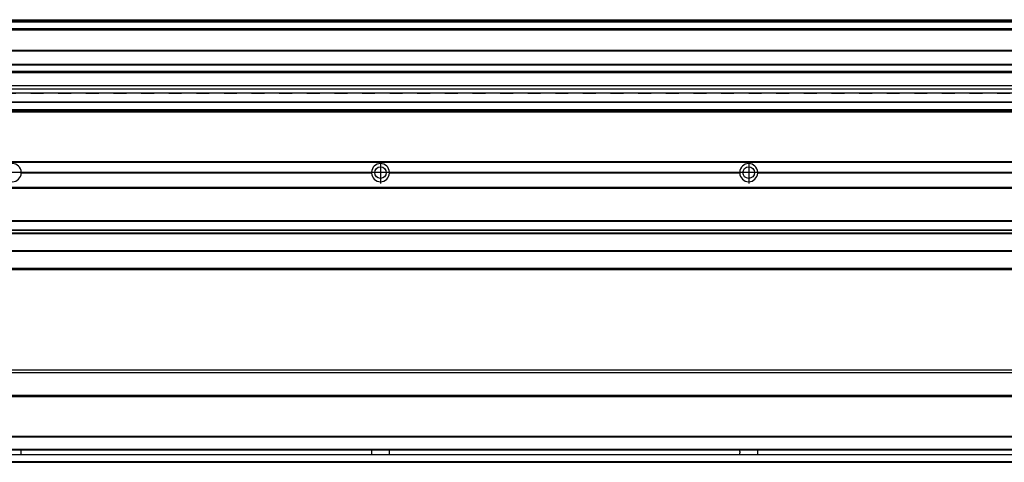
# Model space of a CAD drawing. Header units: millimetres. Extents: x -235 to 4016, y -109 to 485.
# Tile 36 of 44: x 2946 to 3481, y 92 to 332. Entities that reach past the tile are written whole.
import ezdxf

# ---------------------------------------------------------------- set-up
doc = ezdxf.new("R2010")
doc.units = ezdxf.units.MM
doc.linetypes.add('DASHED', pattern=[15, 7, -8])
doc.linetypes.add('DOT_CENTER', pattern=[14, 12, -1, 0, -1])
doc.layers.add('1', color=7, linetype='Continuous')

# ---------------------------------------------------------------- blocks, each defined once
blk = doc.blocks.new('Li-28_PERFIL__2', base_point=(830.43, 196.6))
at = {"color": 7, "linetype": 'Continuous'}
for p, q in [((830.43, 255.1), (3910.43, 255.1)), ((830.43, 254.85), (3910.43, 254.85)), ((2946.82, 249.4), (3137.04, 249.4)), ((3137.04, 248.8), (2946.82, 248.8)), ((2946.83, 249.1), (3137.03, 249.1)), ((3146.82, 249.4), (3337.04, 249.4)), ((3337.04, 248.8), (3146.82, 248.8)), ((3146.83, 249.1), (3337.03, 249.1)), ((3346.82, 249.4), (3537.04, 249.4)), ((3537.04, 248.8), (3346.82, 248.8)), ((3346.83, 249.1), (3537.03, 249.1)), ((3910.43, 241.1), (830.43, 241.1)), ((830.43, 240.85), (3910.43, 240.85)), ((830.43, 240.6), (3910.43, 240.6)), ((830.43, 223.1), (3910.43, 223.1)), ((830.43, 222.85), (3910.43, 222.85)), ((3910.43, 217.9), (830.43, 217.9)), ((830.43, 217.81), (3910.43, 217.81)), ((3910.43, 216.26), (830.43, 216.26)), ((830.43, 216.1), (3910.43, 216.1)), ((3910.43, 215.98), (830.43, 215.98)), ((3910.43, 206.6), (830.43, 206.6)), ((830.43, 206.51), (3910.43, 206.51)), ((3910.43, 197.1), (830.43, 197.1)), ((946.43, 196.61), (3910.43, 196.6))]:
    blk.add_line(p, q, dxfattribs=at)
for centre in [(3141.93, 249.1), (3341.93, 249.1)]:
    blk.add_circle(centre, 3.15, dxfattribs=at)
for centre, start, end in [((2941.93, 249.1), 3.5101, 176.4899), ((3141.93, 249.1), 3.5101, 176.4899), ((3341.93, 249.1), 3.5101, 176.4899), ((2941.93, 249.1), 183.5101, 356.4899), ((2941.93, 249.1), 0, 3.5101), ((2941.93, 249.1), 356.4899, 0), ((3141.93, 249.1), 176.4899, 180), ((3141.93, 249.1), 180, 183.5101), ((3141.93, 249.1), 183.5101, 356.4899), ((3141.93, 249.1), 0, 3.5101), ((3141.93, 249.1), 356.4899, 0), ((3341.93, 249.1), 176.4899, 180), ((3341.93, 249.1), 180, 183.5101), ((3341.93, 249.1), 183.5101, 356.4899), ((3341.93, 249.1), 0, 3.5101), ((3341.93, 249.1), 356.4899, 0)]:
    blk.add_arc(centre, 4.9, start, end, dxfattribs=at)
at = {"layer": '1', "color": 2, "linetype": 'DOT_CENTER'}
for p, q in [((3141.93, 255), (3141.93, 243.2)), ((3341.93, 255), (3341.93, 243.2)), ((2947.83, 249.1), (2936.03, 249.1)), ((3147.83, 249.1), (3136.03, 249.1)), ((3347.83, 249.1), (3336.03, 249.1))]:
    blk.add_line(p, q, dxfattribs=at)
blk = doc.blocks.new('Li-28__6', base_point=(799.62, 168.65))
blk.add_blockref('Li-28_PERFIL__2', (830.43, 196.6))
blk = doc.blocks.new('A2', base_point=(1171, 212))
blk.add_blockref('Li-28__6', (799.62, 168.65))
blk = doc.blocks.new('Li-28_PERFIL__7', base_point=(830.43, 91.9))
at = {"color": 7, "linetype": 'Continuous'}
for p, q in [((3775.01, 140.4), (953.85, 140.4)), ((3773.51, 141.9), (955.35, 141.9)), ((3775.48, 128.15), (953.38, 128.15)), ((953.38, 127.9), (3775.48, 127.9)), ((953.38, 127.65), (3775.48, 127.65)), ((953.38, 106.15), (3775.48, 106.15)), ((953.38, 105.9), (3775.48, 105.9)), ((953.38, 105.65), (3775.48, 105.65)), ((953.22, 98.65), (3775.64, 98.65)), ((3775.58, 98.9), (953.28, 98.9)), ((3910.43, 92.15), (830.43, 92.15)), ((830.43, 91.9), (3910.43, 91.9)), ((3777.48, 95.9), (951.38, 95.9)), ((951.68, 96.15), (3777.17, 96.15))]:
    blk.add_line(p, q, dxfattribs=at)
for points in [[(2946.83, 96.16), (2946.83, 96.25), (2946.83, 96.45), (2946.82, 96.75), (2946.82, 97.07), (2946.81, 97.4), (2946.82, 97.72), (2946.82, 98.04), (2946.83, 98.34), (2946.83, 98.54), (2946.83, 98.64)], [(3137.03, 98.64), (3137.03, 98.54), (3137.03, 98.34), (3137.03, 98.04), (3137.04, 97.72), (3137.04, 97.4), (3137.04, 97.07), (3137.03, 96.75), (3137.03, 96.45), (3137.03, 96.25), (3137.03, 96.16)], [(3146.83, 96.16), (3146.83, 96.25), (3146.83, 96.45), (3146.82, 96.75), (3146.82, 97.07), (3146.81, 97.4), (3146.82, 97.72), (3146.82, 98.04), (3146.83, 98.34), (3146.83, 98.54), (3146.83, 98.64)], [(3337.03, 98.64), (3337.03, 98.54), (3337.03, 98.34), (3337.03, 98.04), (3337.04, 97.72), (3337.04, 97.4), (3337.04, 97.07), (3337.03, 96.75), (3337.03, 96.45), (3337.03, 96.25), (3337.03, 96.16)], [(3346.83, 96.16), (3346.83, 96.25), (3346.83, 96.45), (3346.82, 96.75), (3346.82, 97.07), (3346.81, 97.4), (3346.82, 97.72), (3346.82, 98.04), (3346.83, 98.34), (3346.83, 98.54), (3346.83, 98.64)]]:
    blk.add_open_spline(points, degree=3, knots=[0, 0, 0, 0, 0.280873, 0.594526, 0.901799, 1.239732, 1.577665, 1.884938, 2.198591, 2.479465, 2.479465, 2.479465, 2.479465], dxfattribs=at)
blk = doc.blocks.new('Li-28__10', base_point=(799.62, 91.9))
blk.add_blockref('Li-28_PERFIL__7', (830.43, 91.9))
blk = doc.blocks.new('B1', base_point=(1171, 116.9))
blk.add_blockref('Li-28__10', (799.62, 91.9))
blk = doc.blocks.new('Li-28_PERFIL__32', base_point=(830.43, 282.1))
at = {"color": 7, "linetype": 'Continuous'}
for p, q in [((830.43, 332.1), (3910.43, 332.1)), ((830.43, 332.09), (3910.43, 332.09)), ((3910.43, 331.48), (830.43, 331.48)), ((830.43, 331.16), (3910.43, 331.16)), ((3910.43, 330.83), (830.43, 330.83)), ((3910.43, 327.12), (830.43, 327.12)), ((950.93, 327.1), (3731.93, 327.1)), ((969.68, 326.6), (3717.18, 326.6)), ((980.17, 315.54), (3716.43, 315.54)), ((980.17, 315.29), (3716.43, 315.29)), ((980.17, 307.92), (3716.43, 307.92)), ((980.17, 307.67), (3716.43, 307.67)), ((3716.43, 304.04), (980.17, 304.04)), ((980.17, 303.54), (3716.43, 303.54)), ((3716.43, 296.27), (966.43, 296.27)), ((966.43, 294.61), (3716.43, 294.61)), ((3731.71, 292.32), (1166.93, 292.32)), ((843.43, 287.61), (3897.43, 287.61)), ((3897.43, 287.17), (843.43, 287.17)), ((830.43, 282.6), (3783.78, 282.6)), ((3910.43, 282.35), (830.43, 282.35)), ((830.43, 282.1), (3781.73, 282.1)), ((3897.43, 283.1), (843.43, 283.1))]:
    blk.add_line(p, q, dxfattribs=at)
at = {"color": 2, "linetype": 'DASHED'}
blk.add_line((1166.93, 292.29), (3731.74, 292.29), dxfattribs=at)
blk = doc.blocks.new('Li-28__34', base_point=(799.62, 282.1))
blk.add_blockref('Li-28_PERFIL__32', (830.43, 282.1))
blk = doc.blocks.new('E1', base_point=(1171, 307.1))
blk.add_blockref('Li-28__34', (799.62, 282.1))

msp = doc.modelspace()

# ---------------------------------------------------------------- block references
for name, p in [('E1', (1171, 307.1)), ('A2', (1171, 212)), ('B1', (1171, 116.9))]:
    msp.add_blockref(name, p)

doc.saveas('drawing.dxf')
